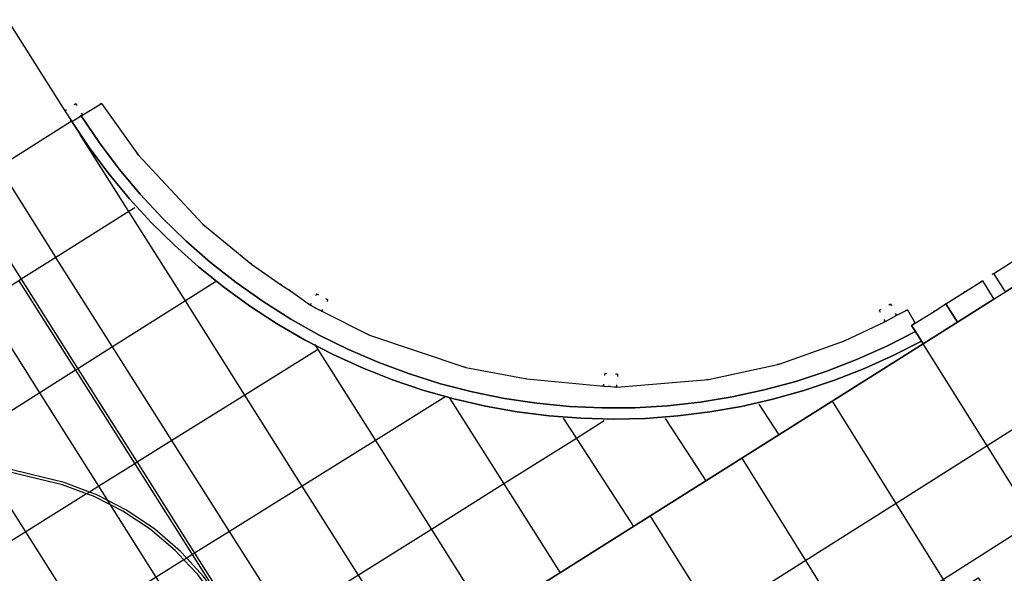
# Model space of a CAD drawing. Header units: metres. Extents: x 174791 to 179073, y 406431 to 409043.
# Tile 46 of 256: x 176132 to 176178, y 406762 to 406788. Entities that reach past the tile are written whole.
import ezdxf

# ---------------------------------------------------------------- set-up
doc = ezdxf.new("R2010")
doc.units = ezdxf.units.M
doc.linetypes.add('DOT', pattern=[6.35, 0, -6.35])
for name, color, linetype in [('terreindeelbegroeid', 254, 'DOT'), ('terreindeelonbegroeid', 254, 'DOT'), ('wegdeel_molgoot', 254, 'Continuous'), ('wegdeel_rijbaan', 254, 'Continuous'), ('wegdeel_rolbaan', 254, 'Continuous'), ('wegdeel_start_landingsbaan', 254, 'Continuous'), ('weginrichtingselement_markering_vliegtuigverharding', 254, 'Continuous'), ('weginrichtingselement_voeg_vliegtuigverharding', 254, 'Continuous')]:
    doc.layers.add(name, color=color, linetype=linetype)

msp = doc.modelspace()

# ---------------------------------------------------------------- linework, layer by layer
at = {"layer": 'terreindeelbegroeid'}
msp.add_polyline3d([(176178.659, 406776.623, 0), (176177.701, 406776.028, 0), (176177.172, 406775.684, 0), (176176.389, 406775.186, 0), (176175.475, 406774.605, 0), (176174.974, 406774.287, 0), (176174.054, 406773.704, 0), (176173.695, 406774.336, 0), (176173.19, 406774.076, 0), (176172.906, 406774.601, 0), (176172.378, 406774.316, 0), (176172.656, 406773.801, 0), (176172.663, 406773.788, 0), (176170.764, 406772.883, 0), (176167.733, 406771.803, 0), (176164.448, 406771.086, 0), (176160.176, 406770.737, 0), (176160.219, 406771.335, 0), (176159.62, 406771.378, 0), (176159.577, 406770.78, 0), (176155.994, 406771.122, 0), (176153.156, 406771.651, 0), (176148.678, 406773.153, 0), (176146.468, 406774.265, 0), (176146.748, 406774.795, 0), (176146.218, 406775.076, 0), (176145.937, 406774.546, 0), (176145.016, 406775.212, 0), (176144.597, 406775.475, 0), (176143.194, 406776.448, 0), (176140.934, 406778.32, 0), (176137.937, 406781.541, 0), (176136.232, 406783.93, 0), (176135.354, 406783.401, 0), (176135.029, 406783.913, 0), (176134.522, 406783.592, 0), (176119.639, 406807.15, 0)], dxfattribs=at)
at = {"layer": 'terreindeelonbegroeid'}
for points in [[(176135.354, 406783.401, 0), (176135.284, 406783.359, 0), (176134.842, 406783.085, 0), (176134.522, 406783.592, 0), (176135.029, 406783.913, 0)], [(176146.468, 406774.265, 0), (176146.185, 406774.415, 0), (176145.937, 406774.546, 0), (176146.218, 406775.076, 0), (176146.748, 406774.795, 0)], [(176173.19, 406774.076, 0), (176172.663, 406773.788, 0), (176172.656, 406773.801, 0), (176172.378, 406774.316, 0), (176172.906, 406774.601, 0)], [(176160.176, 406770.737, 0), (176159.885, 406770.758, 0), (176159.577, 406770.78, 0), (176159.62, 406771.378, 0), (176160.219, 406771.335, 0)]]:
    msp.add_polyline3d(points, close=True, dxfattribs=at)
at = {"layer": 'wegdeel_molgoot'}
msp.add_polyline3d([(176157.975, 406769.839, 0), (176159.495, 406769.77, 0), (176161.017, 406769.78, 0), (176162.536, 406769.869, 0), (176164.048, 406770.037, 0), (176165.55, 406770.283, 0), (176167.037, 406770.606, 0), (176168.506, 406771.005, 0), (176169.951, 406771.481, 0), (176171.371, 406772.03, 0), (176172.759, 406772.653, 0), (176174.061, 406773.319, 0), (176174.339, 406772.88, 0), (176173.06, 406772.223, 0), (176171.695, 406771.605, 0), (176170.301, 406771.057, 0), (176168.881, 406770.579, 0), (176167.438, 406770.173, 0), (176165.977, 406769.839, 0), (176164.502, 406769.58, 0), (176163.015, 406769.394, 0), (176161.521, 406769.284, 0), (176160.023, 406769.248, 0), (176158.525, 406769.287, 0), (176157.031, 406769.402, 0), (176155.544, 406769.591, 0), (176154.069, 406769.854, 0), (176152.609, 406770.191, 0), (176151.168, 406770.601, 0), (176149.749, 406771.082, 0), (176148.356, 406771.634, 0), (176146.992, 406772.255, 0), (176145.661, 406772.943, 0), (176144.366, 406773.698, 0), (176143.111, 406774.516, 0), (176141.898, 406775.396, 0), (176140.731, 406776.336, 0), (176139.613, 406777.333, 0), (176138.546, 406778.385, 0), (176137.532, 406779.489, 0), (176136.576, 406780.642, 0), (176135.678, 406781.842, 0), (176134.842, 406783.085, 0), (176135.284, 406783.359, 0), (176136.134, 406782.097, 0), (176137.049, 406780.881, 0), (176138.026, 406779.713, 0), (176139.061, 406778.598, 0), (176140.153, 406777.538, 0), (176141.298, 406776.536, 0), (176142.494, 406775.595, 0), (176143.737, 406774.717, 0), (176145.024, 406773.904, 0), (176146.351, 406773.159, 0), (176147.715, 406772.484, 0), (176149.112, 406771.881, 0), (176150.538, 406771.35, 0), (176151.99, 406770.894, 0), (176153.464, 406770.514, 0), (176154.955, 406770.211, 0), (176156.46, 406769.986, 0)], close=True, dxfattribs=at)
at = {"layer": 'wegdeel_rijbaan'}
for points in [[(176145.937, 406774.546, 0), (176146.185, 406774.415, 0), (176146.468, 406774.265, 0), (176148.678, 406773.153, 0), (176153.156, 406771.651, 0), (176155.994, 406771.122, 0), (176159.577, 406770.78, 0), (176159.885, 406770.758, 0), (176160.176, 406770.737, 0), (176164.448, 406771.086, 0), (176167.733, 406771.803, 0), (176170.764, 406772.883, 0), (176172.663, 406773.788, 0), (176173.19, 406774.076, 0), (176173.695, 406774.336, 0), (176174.054, 406773.704, 0), (176173.885, 406773.597, 0), (176174.061, 406773.319, 0), (176172.759, 406772.653, 0), (176171.371, 406772.03, 0), (176169.951, 406771.481, 0), (176168.506, 406771.005, 0), (176167.037, 406770.606, 0), (176165.55, 406770.283, 0), (176164.048, 406770.037, 0), (176162.536, 406769.869, 0), (176161.017, 406769.78, 0), (176159.495, 406769.77, 0), (176157.975, 406769.839, 0), (176156.46, 406769.986, 0), (176154.955, 406770.211, 0), (176153.464, 406770.514, 0), (176151.99, 406770.894, 0), (176150.538, 406771.35, 0), (176149.112, 406771.881, 0), (176147.715, 406772.484, 0), (176146.351, 406773.159, 0), (176145.024, 406773.904, 0), (176143.737, 406774.717, 0), (176142.494, 406775.595, 0), (176141.298, 406776.536, 0), (176140.153, 406777.538, 0), (176139.061, 406778.598, 0), (176138.026, 406779.713, 0), (176137.049, 406780.881, 0), (176136.134, 406782.097, 0), (176135.284, 406783.359, 0), (176135.354, 406783.401, 0), (176136.232, 406783.93, 0), (176137.937, 406781.541, 0), (176140.934, 406778.32, 0), (176143.194, 406776.448, 0), (176144.597, 406775.475, 0), (176145.016, 406775.212, 0)], [(176179.925, 406776.23, 0), (176178.245, 406775.168, 0), (176177.701, 406776.028, 0), (176178.659, 406776.623, 0), (176179.389, 406777.077, 0)], [(176177.712, 406774.83, 0), (176176.012, 406773.756, 0), (176175.475, 406774.605, 0), (176176.389, 406775.186, 0), (176177.172, 406775.684, 0)], [(176176.012, 406773.756, 0), (176174.465, 406772.777, 0), (176174.421, 406772.749, 0), (176174.339, 406772.88, 0), (176174.061, 406773.319, 0), (176173.885, 406773.597, 0), (176174.054, 406773.704, 0), (176174.974, 406774.287, 0), (176175.475, 406774.605, 0)]]:
    msp.add_polyline3d(points, close=True, dxfattribs=at)
at = {"layer": 'wegdeel_rolbaan'}
msp.add_polyline3d([(176119.639, 406807.15, 0), (176134.522, 406783.592, 0), (176134.842, 406783.085, 0), (176135.678, 406781.842, 0), (176136.576, 406780.642, 0), (176137.532, 406779.489, 0), (176138.546, 406778.385, 0), (176139.613, 406777.333, 0), (176140.731, 406776.336, 0), (176141.898, 406775.396, 0), (176143.111, 406774.516, 0), (176144.366, 406773.698, 0), (176145.661, 406772.943, 0), (176146.992, 406772.255, 0), (176148.356, 406771.634, 0), (176149.749, 406771.082, 0), (176151.168, 406770.601, 0), (176152.609, 406770.191, 0), (176154.069, 406769.854, 0), (176155.544, 406769.591, 0), (176157.031, 406769.402, 0), (176158.525, 406769.287, 0), (176160.023, 406769.248, 0), (176161.521, 406769.284, 0), (176163.015, 406769.394, 0), (176164.502, 406769.58, 0), (176165.977, 406769.839, 0), (176167.438, 406770.173, 0), (176168.881, 406770.579, 0), (176170.301, 406771.057, 0), (176171.695, 406771.605, 0), (176173.06, 406772.223, 0), (176174.339, 406772.88, 0), (176174.421, 406772.749, 0), (176127.913, 406743.412, 0)], dxfattribs=at)
at = {"layer": 'wegdeel_start_landingsbaan'}
msp.add_polyline3d([(176127.913, 406743.412, 0), (176174.421, 406772.749, 0), (176174.465, 406772.777, 0), (176176.012, 406773.756, 0), (176177.712, 406774.83, 0), (176177.893, 406774.945, 0), (176178.245, 406775.168, 0), (176179.925, 406776.23, 0), (176203.443, 406791.105, 0)], dxfattribs=at)
at = {"layer": 'weginrichtingselement_markering_vliegtuigverharding'}
for points in [[(176124.445, 406788.465, 0), (176126.151, 406785.775, 0), (176127.188, 406784.136, 0), (176129.83, 406779.963, 0), (176132.492, 406775.756, 0), (176135.131, 406771.586, 0), (176137.882, 406767.24, 0), (176140.557, 406763.014, 0), (176142.01, 406760.718, 0), (176142.929, 406759.413, 0), (176143.328, 406758.941, 0), (176143.846, 406758.327, 0), (176144.882, 406757.352, 0), (176146.021, 406756.501, 0), (176147.25, 406755.786, 0), (176147.404, 406755.707, 0), (176147.966, 406755.417, 0)], [(176132.382, 406775.687, 0), (176135.022, 406771.517, 0), (176137.772, 406767.171, 0), (176140.447, 406762.945, 0), (176141.902, 406760.646, 0), (176140.974, 406761.93, 0), (176140.189, 406762.784, 0), (176139.902, 406763.097, 0), (176138.7, 406764.13, 0), (176137.386, 406765.015, 0), (176136.516, 406765.463, 0), (176135.978, 406765.741, 0), (176135.667, 406765.857, 0), (176134.494, 406766.297, 0), (176132.955, 406766.675, 0), (176130.676, 406767.234, 0)], [(176147.838, 406755.336, 0), (176147.276, 406755.626, 0), (176147.191, 406755.67, 0), (176145.949, 406756.393, 0), (176144.797, 406757.253, 0), (176143.751, 406758.238, 0), (176143.217, 406758.871, 0), (176142.824, 406759.337, 0), (176141.608, 406760.789, 0), (176140.7, 406762.019, 0), (176140.06, 406762.703, 0), (176139.655, 406763.136, 0), (176138.487, 406764.123, 0), (176137.213, 406764.969, 0), (176136.647, 406765.256, 0), (176135.849, 406765.661, 0), (176135.537, 406765.776, 0), (176134.415, 406766.189, 0), (176132.928, 406766.548, 0), (176130.761, 406767.08, 0)], [(176173.443, 406760.562, 0), (176173.857, 406759.903, 0), (176175.79, 406761.119, 0), (176176.975, 406761.864, 0), (176177.294, 406761.383, 0), (176177.036, 406761.129, 0), (176176.26, 406760.365, 0), (176174.583, 406758.713, 0), (176175.038, 406758.041, 0), (176176.685, 406759.684, 0), (176177.711, 406760.707, 0), (176178.137, 406760.024, 0), (176181.187, 406761.945, 0), (176182.627, 406762.852, 0), (176181.819, 406764.153, 0), (176181.042, 406765.406, 0), (176179.597, 406764.485, 0), (176175.371, 406761.791, 0), (176173.443, 406760.562, 0)]]:
    msp.add_polyline3d(points, dxfattribs=at)
at = {"layer": 'weginrichtingselement_voeg_vliegtuigverharding'}
for p, q in [((176175.475, 406774.605), (176176.012, 406773.756)), ((176166.783, 406769.943), (176167.707, 406768.518))]:
    msp.add_line(p, q, dxfattribs=at)
for points in [[(176134.11, 406776.787, 0), (176131.454, 406780.988, 0), (176128.817, 406785.159, 0), (176126.077, 406789.495, 0)], [(176206.993, 406786.72, 0), (176202.782, 406784.057, 0), (176198.543, 406781.377, 0), (176194.284, 406778.683, 0), (176190.085, 406776.029, 0), (176185.872, 406773.365, 0), (176181.627, 406770.681, 0), (176177.394, 406768.004, 0), (176173.164, 406765.33, 0), (176168.965, 406762.674, 0), (176164.719, 406759.99, 0), (176160.475, 406757.306, 0), (176156.24, 406754.628, 0), (176152.037, 406751.971, 0), (176148.92, 406750, 0)], [(176108.008, 406766.196, 0), (176108.786, 406766.687, 0), (176111.955, 406768.686, 0), (176115.119, 406770.682, 0), (176115.274, 406770.78, 0), (176116.221, 406771.378, 0), (176120.464, 406774.054, 0), (176124.688, 406776.719, 0), (176127.378, 406778.416, 0), (176127.546, 406778.522, 0), (176128.076, 406778.857, 0), (176129.72, 406779.894, 0), (176129.83, 406779.963, 0), (176131.454, 406780.988, 0), (176134.824, 406783.114, 0)], [(176150.81, 406757.821, 0), (176150.795, 406757.846, 0), (176148.178, 406761.988, 0), (176145.559, 406766.136, 0), (176142.888, 406770.365, 0), (176140.124, 406774.742, 0), (176137.497, 406778.902, 0), (176135.223, 406782.502, 0)], [(176137.782, 406779.081, 0), (176137.497, 406778.902, 0), (176134.103, 406776.768, 0), (176132.492, 406775.756, 0), (176132.382, 406775.687, 0), (176130.719, 406774.641, 0), (176127.324, 406772.507, 0), (176123.091, 406769.846, 0), (176122.083, 406769.213, 0), (176121.927, 406769.115, 0), (176118.853, 406767.182, 0), (176114.618, 406764.52, 0)], [(176147.466, 406755.693, 0), (176147.442, 406755.731, 0), (176144.814, 406759.875, 0), (176142.181, 406764.028, 0), (176139.503, 406768.252, 0), (176136.743, 406772.605, 0), (176134.103, 406776.768, 0), (176134.101, 406776.771, 0)], [(176141.533, 406775.633, 0), (176140.124, 406774.742, 0), (176136.743, 406772.605, 0), (176135.131, 406771.586, 0), (176135.022, 406771.517, 0), (176133.357, 406770.465, 0), (176129.972, 406768.325, 0), (176128.895, 406767.644, 0), (176128.741, 406767.547, 0), (176125.745, 406765.652, 0), (176121.517, 406762.98, 0), (176117.298, 406760.313, 0)], [(176144.05, 406753.537, 0), (176144.026, 406753.576, 0), (176141.401, 406757.73, 0), (176138.769, 406761.897, 0), (176136.647, 406765.256, 0), (176136.516, 406765.463, 0), (176136.098, 406766.126, 0), (176133.357, 406770.465, 0), (176130.719, 406774.641, 0), (176130.688, 406774.69, 0)], [(176146.271, 406772.476, 0), (176142.888, 406770.365, 0), (176139.503, 406768.252, 0), (176137.882, 406767.24, 0), (176137.772, 406767.171, 0), (176136.098, 406766.126, 0), (176135.667, 406765.857, 0), (176135.537, 406765.776, 0), (176132.706, 406764.009, 0), (176128.461, 406761.36, 0), (176124.222, 406758.714, 0), (176119.969, 406756.059, 0)], [(176140.668, 406751.437, 0), (176140.659, 406751.452, 0), (176138.025, 406755.609, 0), (176135.382, 406759.783, 0), (176132.706, 406764.009, 0), (176130.761, 406767.08, 0), (176130.661, 406767.237, 0), (176129.972, 406768.325, 0), (176127.324, 406772.507, 0), (176127.294, 406772.554, 0)], [(176174.465, 406772.777, 0), (176174.422, 406772.75, 0), (176170.199, 406770.086, 0), (176166, 406767.437, 0), (176164.314, 406766.374, 0), (176160.951, 406764.252, 0), (176157.547, 406762.105, 0), (176154.176, 406759.979, 0), (176150.795, 406757.846, 0), (176147.442, 406755.731, 0), (176147.404, 406755.707, 0), (176147.276, 406755.626, 0), (176144.026, 406753.576, 0), (176140.659, 406751.452, 0), (176138.357, 406750, 0)], [(176146.134, 406772.732, 0), (176148.956, 406768.257, 0), (176151.567, 406764.117, 0), (176154.176, 406759.979, 0), (176154.184, 406759.966, 0)], [(176186.395, 406753.627, 0), (176183.379, 406758.443, 0), (176181.187, 406761.945, 0), (176180.766, 406762.617, 0), (176180.376, 406763.241, 0), (176180.029, 406763.794, 0), (176179.597, 406764.485, 0), (176177.394, 406768.004, 0), (176174.422, 406772.75, 0), (176174.42, 406772.753, 0)], [(176152.226, 406770.298, 0), (176148.956, 406768.257, 0), (176145.559, 406766.136, 0), (176142.181, 406764.028, 0), (176140.557, 406763.014, 0), (176140.447, 406762.945, 0), (176140.189, 406762.784, 0), (176140.06, 406762.703, 0), (176138.769, 406761.897, 0), (176135.382, 406759.783, 0), (176131.136, 406757.133, 0), (176126.901, 406754.489, 0), (176122.626, 406751.82, 0)], [(176152.38, 406770.261, 0), (176154.933, 406766.232, 0), (176157.547, 406762.105, 0), (176157.558, 406762.088, 0)], [(176182.14, 406750.935, 0), (176179.133, 406755.758, 0), (176176.685, 406759.684, 0), (176176.26, 406760.365, 0), (176176.138, 406760.561, 0), (176175.79, 406761.119, 0), (176175.371, 406761.791, 0), (176173.164, 406765.33, 0), (176170.199, 406770.086, 0), (176170.196, 406770.09, 0)], [(176157.689, 406769.287, 0), (176158.299, 406768.346, 0), (176160.951, 406764.252, 0), (176160.954, 406764.248, 0)], [(176162.427, 406769.273, 0), (176164.314, 406766.374, 0), (176164.323, 406766.36, 0)], [(176159.6, 406769.164, 0), (176158.299, 406768.346, 0), (176154.933, 406766.232, 0), (176151.567, 406764.117, 0), (176148.178, 406761.988, 0), (176144.814, 406759.875, 0), (176143.328, 406758.941, 0), (176143.217, 406758.871, 0), (176141.401, 406757.73, 0), (176138.025, 406755.609, 0), (176133.786, 406752.946, 0), (176129.562, 406750.292, 0), (176129.097, 406750, 0)], [(176176.853, 406750, 0), (176174.925, 406753.098, 0), (176171.934, 406757.903, 0), (176168.965, 406762.674, 0), (176166, 406767.437, 0), (176165.996, 406767.444, 0)], [(176170.973, 406750, 0), (176170.704, 406750.429, 0), (176167.701, 406755.226, 0), (176164.719, 406759.99, 0), (176161.745, 406764.739, 0)]]:
    msp.add_polyline3d(points, dxfattribs=at)

doc.saveas('drawing.dxf')
